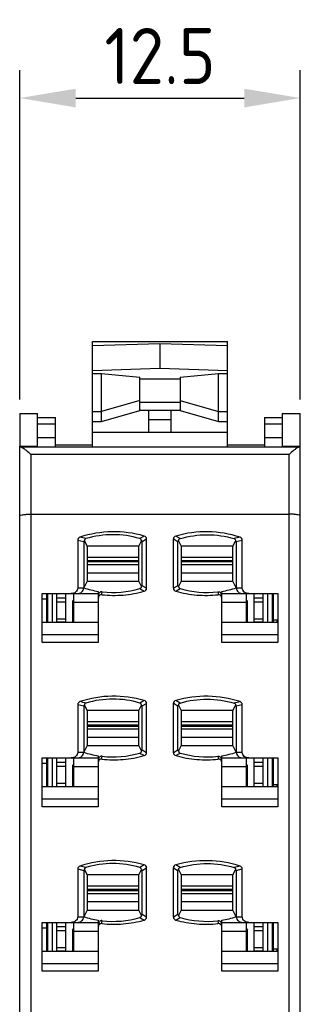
# Model space of a CAD drawing. Extents: x 23 to 2175, y 26 to 490.
# Tile 43 of 55: x 1743 to 1756, y 260 to 304. Entities that reach past the tile are written whole.
import ezdxf

# ---------------------------------------------------------------- set-up
doc = ezdxf.new("R2010")
doc.units = 0
doc.header["$LTSCALE"] = 23.1
doc.header["$MEASUREMENT"] = 0
doc.linetypes.add('CENTER2', pattern=[28.575, 19.05, -3.175, 3.175, -3.175])
doc.layers.get('0').update_dxf_attribs({"linetype": 'CONTINUOUS', "lineweight": 25})
doc.layers.get('Defpoints').update_dxf_attribs({"linetype": 'CONTINUOUS', "lineweight": 9})
doc.layers.add('图层3', color=1, linetype='CENTER2', lineweight=9)
doc.styles.get("Standard").update_dxf_attribs({"font": 'isocp3.shx', "bigfont": 'gbcbig.shx'})
doc.dimstyles.new('ISO-25', dxfattribs={"dimtxt": 2.5, "dimasz": 2.5, "dimexe": 1.25, "dimexo": 0.625, "dimtad": 1, "dimdec": 1, "dimdsep": 46, "dimtxsty": 'STANDARD', "dimcen": 2.5, "dimclrd": 1, "dimclre": 1, "dimadec": 0, "dimazin": 0, "dimtfac": 1, "dimtdec": 1, "dimtmove": 0, "dimatfit": 3, "dimfxl": 1, "dimarcsym": 0})

# ---------------------------------------------------------------- blocks, each defined once
blk = doc.blocks.new('*D585')
at = {"layer": 'Defpoints', "color": 0, "transparency": 16777216}
for p in [(1755.644, 300.682), (1743.144, 286.621), (1755.644, 286.621)]:
    blk.add_point(p, dxfattribs=at)
at = {"layer": '图层3', "color": 1, "lineweight": -2, "transparency": 16777216}
for p, q in [((1743.144, 287.246), (1743.144, 301.932)), ((1755.644, 287.246), (1755.644, 301.932)), ((1745.644, 300.682), (1753.144, 300.682))]:
    blk.add_line(p, q, dxfattribs=at)
at = {"layer": '图层3', "color": 1, "transparency": 16777216}
for points in [[(1745.644, 301.098), (1745.644, 300.265), (1743.144, 300.682)], [(1753.144, 301.098), (1753.144, 300.265), (1755.644, 300.682)]]:
    blk.add_solid(points, dxfattribs=at)
at = {"layer": '图层3', "color": 0, "transparency": 16777216, "insert": (1749.394, 302.557), "char_height": 2.5, "attachment_point": 5}
blk.add_mtext('12.5', dxfattribs=at)

msp = doc.modelspace()

# ---------------------------------------------------------------- linework, layer by layer
at = {"color": 7, "linetype": 'Continuous'}
for p, q in [((1746.394, 285.134), (1746.394, 289.835)), ((1746.394, 289.835), (1752.394, 289.835)), ((1749.394, 289.732), (1746.394, 289.634)), ((1749.394, 289.732), (1749.394, 288.64)), ((1752.394, 289.634), (1749.394, 289.732)), ((1752.394, 285.134), (1752.394, 289.835)), ((1746.394, 288.542), (1749.394, 288.64)), ((1746.394, 288.396), (1746.794, 288.396)), ((1746.794, 286.265), (1746.794, 288.396)), ((1746.794, 288.396), (1748.494, 288.234)), ((1749.394, 288.64), (1752.394, 288.542)), ((1750.294, 288.234), (1751.994, 288.396)), ((1751.994, 286.265), (1751.994, 288.396)), ((1751.994, 288.396), (1752.394, 288.396)), ((1748.494, 286.761), (1748.494, 288.234)), ((1748.494, 288.169), (1750.294, 288.169)), ((1750.294, 288.234), (1750.294, 286.761)), ((1748.494, 287.2), (1746.794, 286.716)), ((1748.494, 287.127), (1750.294, 287.127)), ((1750.294, 287.2), (1751.994, 286.716)), ((1743.144, 286.621), (1743.144, 285.172)), ((1743.144, 286.621), (1743.944, 286.621)), ((1743.944, 285.134), (1743.944, 286.621)), ((1746.394, 286.716), (1746.794, 286.716)), ((1746.794, 286.265), (1748.494, 286.761)), ((1750.294, 286.761), (1748.494, 286.761)), ((1748.894, 285.79), (1748.894, 286.761)), ((1749.894, 285.79), (1749.894, 286.761)), ((1750.294, 286.761), (1751.994, 286.265)), ((1751.994, 286.716), (1752.394, 286.716)), ((1754.844, 286.621), (1754.844, 285.134)), ((1754.844, 286.621), (1755.644, 286.621)), ((1755.644, 285.172), (1755.644, 286.621)), ((1743.944, 286.446), (1744.744, 286.446)), ((1744.744, 285.134), (1744.744, 286.446)), ((1746.394, 286.265), (1746.794, 286.265)), ((1749.894, 286.341), (1748.894, 286.341)), ((1751.994, 286.265), (1752.394, 286.265)), ((1754.044, 286.446), (1754.044, 285.134)), ((1754.044, 286.446), (1754.844, 286.446)), ((1743.944, 286.157), (1744.744, 286.157)), ((1746.394, 285.79), (1752.394, 285.79)), ((1754.044, 286.157), (1754.844, 286.157)), ((1744.744, 285.537), (1743.944, 285.537)), ((1754.844, 285.537), (1754.044, 285.537)), ((1743.144, 213.689), (1743.144, 285.169)), ((1743.144, 285.169), (1743.944, 285.169)), ((1743.144, 285.134), (1755.644, 285.134)), ((1746.394, 285.204), (1744.744, 285.204)), ((1754.044, 285.204), (1752.394, 285.204)), ((1754.844, 285.169), (1755.644, 285.169)), ((1755.644, 213.689), (1755.644, 285.169)), ((1743.644, 284.792), (1743.644, 217.106)), ((1755.144, 284.792), (1743.644, 284.792)), ((1755.144, 217.106), (1755.144, 284.792)), ((1743.644, 282.134), (1755.144, 282.134)), ((1745.728, 280.977), (1745.728, 278.849)), ((1745.728, 280.977), (1745.994, 280.912)), ((1745.994, 280.912), (1745.994, 278.849)), ((1746.031, 280.936), (1746.144, 280.711)), ((1748.444, 280.711), (1748.565, 280.951)), ((1748.691, 281.157), (1748.492, 281.043)), ((1748.594, 280.914), (1748.794, 281.029)), ((1748.594, 278.943), (1748.594, 280.914)), ((1748.794, 278.827), (1748.794, 281.029)), ((1749.994, 278.828), (1749.994, 281.03)), ((1749.994, 281.03), (1750.194, 280.914)), ((1750.296, 281.043), (1750.097, 281.157)), ((1750.194, 278.943), (1750.194, 280.914)), ((1750.224, 280.951), (1750.344, 280.711)), ((1752.644, 280.711), (1752.758, 280.936)), ((1752.794, 280.912), (1753.061, 280.977)), ((1752.794, 280.912), (1752.794, 278.849)), ((1753.061, 278.849), (1753.061, 280.977)), ((1746.144, 280.711), (1746.144, 279.146)), ((1748.444, 280.711), (1746.144, 280.711)), ((1748.444, 279.146), (1748.444, 280.711)), ((1750.344, 280.711), (1750.344, 279.146)), ((1752.644, 280.711), (1750.344, 280.711)), ((1752.644, 279.146), (1752.644, 280.711)), ((1746.144, 280.217), (1748.444, 280.217)), ((1748.444, 280.054), (1746.144, 280.054)), ((1750.344, 280.217), (1752.644, 280.217)), ((1752.644, 280.054), (1750.344, 280.054)), ((1748.444, 280.004), (1746.144, 280.004)), ((1746.144, 279.89), (1748.444, 279.89)), ((1752.644, 280.004), (1750.344, 280.004)), ((1750.344, 279.89), (1752.644, 279.89)), ((1748.444, 279.507), (1746.144, 279.507)), ((1752.644, 279.507), (1750.344, 279.507)), ((1745.728, 278.849), (1745.994, 278.849)), ((1746.144, 279.146), (1745.994, 278.849)), ((1746.144, 279.146), (1748.444, 279.146)), ((1748.565, 278.906), (1748.444, 279.146)), ((1748.794, 278.827), (1748.594, 278.943)), ((1750.194, 278.943), (1749.994, 278.828)), ((1750.097, 278.701), (1750.296, 278.815)), ((1750.344, 279.146), (1750.224, 278.906)), ((1750.344, 279.146), (1752.644, 279.146)), ((1752.794, 278.849), (1752.644, 279.146)), ((1752.794, 278.849), (1753.061, 278.849)), ((1744.144, 276.415), (1744.144, 278.593)), ((1744.144, 278.593), (1746.644, 278.593)), ((1744.144, 278.359), (1744.394, 278.359)), ((1744.344, 278.593), (1744.344, 277.304)), ((1744.394, 277.304), (1744.394, 278.593)), ((1744.594, 278.593), (1744.594, 277.304)), ((1744.794, 277.304), (1744.794, 278.593)), ((1744.794, 278.405), (1745.194, 278.405)), ((1745.194, 277.304), (1745.194, 278.593)), ((1745.494, 278.254), (1745.544, 278.304)), ((1745.544, 278.593), (1745.544, 277.304)), ((1746.644, 278.691), (1746.644, 276.415)), ((1752.144, 276.415), (1752.144, 278.691)), ((1752.144, 278.593), (1754.644, 278.593)), ((1753.244, 277.304), (1753.244, 278.593)), ((1753.244, 278.304), (1753.294, 278.254)), ((1753.594, 277.304), (1753.594, 278.593)), ((1753.594, 278.405), (1753.994, 278.405)), ((1753.994, 277.304), (1753.994, 278.593)), ((1754.194, 277.304), (1754.194, 278.593)), ((1754.394, 278.593), (1754.394, 277.304)), ((1754.444, 277.304), (1754.444, 278.593)), ((1754.644, 278.593), (1754.644, 276.415)), ((1745.194, 278.213), (1744.794, 278.213)), ((1745.494, 278.254), (1745.494, 277.304)), ((1745.544, 277.862), (1745.494, 277.815)), ((1745.544, 278.209), (1746.644, 278.209)), ((1752.144, 278.209), (1753.244, 278.209)), ((1753.294, 277.815), (1753.244, 277.862)), ((1753.294, 277.304), (1753.294, 278.254)), ((1753.994, 278.213), (1753.594, 278.213)), ((1754.444, 277.848), (1754.394, 277.848)), ((1744.794, 277.468), (1745.194, 277.468)), ((1753.594, 277.468), (1753.994, 277.468)), ((1754.644, 277.404), (1754.444, 277.404)), ((1754.594, 277.404), (1754.594, 277.304)), ((1746.644, 277.304), (1744.144, 277.304)), ((1745.194, 277.311), (1744.794, 277.311)), ((1754.644, 277.304), (1752.144, 277.304)), ((1753.994, 277.311), (1753.594, 277.311)), ((1746.644, 276.751), (1744.144, 276.751)), ((1754.644, 276.751), (1752.144, 276.751)), ((1746.644, 276.415), (1744.144, 276.415)), ((1754.644, 276.415), (1752.144, 276.415)), ((1745.728, 273.647), (1745.728, 271.519)), ((1745.728, 273.647), (1745.994, 273.582)), ((1745.994, 273.582), (1745.994, 271.519)), ((1746.031, 273.606), (1746.144, 273.381)), ((1748.444, 273.381), (1748.565, 273.621)), ((1748.691, 273.827), (1748.492, 273.713)), ((1748.594, 273.584), (1748.794, 273.699)), ((1748.594, 271.613), (1748.594, 273.584)), ((1748.794, 271.497), (1748.794, 273.699)), ((1749.994, 271.498), (1749.994, 273.7)), ((1749.994, 273.7), (1750.194, 273.584)), ((1750.296, 273.713), (1750.097, 273.827)), ((1750.194, 271.613), (1750.194, 273.584)), ((1750.224, 273.621), (1750.344, 273.381)), ((1752.644, 273.381), (1752.758, 273.606)), ((1752.794, 273.582), (1753.061, 273.647)), ((1752.794, 273.582), (1752.794, 271.519)), ((1753.061, 271.519), (1753.061, 273.647)), ((1746.144, 273.381), (1746.144, 271.816)), ((1748.444, 273.381), (1746.144, 273.381)), ((1748.444, 271.816), (1748.444, 273.381)), ((1750.344, 273.381), (1750.344, 271.816)), ((1752.644, 273.381), (1750.344, 273.381)), ((1752.644, 271.816), (1752.644, 273.381)), ((1746.144, 272.887), (1748.444, 272.887)), ((1748.444, 272.724), (1746.144, 272.724)), ((1748.444, 272.674), (1746.144, 272.674)), ((1750.344, 272.887), (1752.644, 272.887)), ((1752.644, 272.724), (1750.344, 272.724)), ((1752.644, 272.674), (1750.344, 272.674)), ((1746.144, 272.56), (1748.444, 272.56)), ((1748.444, 272.177), (1746.144, 272.177)), ((1750.344, 272.56), (1752.644, 272.56)), ((1752.644, 272.177), (1750.344, 272.177)), ((1746.144, 271.816), (1745.994, 271.519)), ((1746.144, 271.816), (1748.444, 271.816)), ((1748.565, 271.576), (1748.444, 271.816)), ((1750.344, 271.816), (1750.224, 271.576)), ((1750.344, 271.816), (1752.644, 271.816)), ((1752.794, 271.519), (1752.644, 271.816)), ((1744.144, 269.085), (1744.144, 271.263)), ((1744.144, 271.263), (1746.644, 271.263)), ((1744.344, 271.263), (1744.344, 269.974)), ((1744.394, 269.974), (1744.394, 271.263)), ((1744.594, 271.263), (1744.594, 269.974)), ((1744.794, 269.974), (1744.794, 271.263)), ((1745.194, 269.974), (1745.194, 271.263)), ((1745.544, 271.263), (1745.544, 269.974)), ((1745.728, 271.519), (1745.994, 271.519)), ((1746.644, 271.361), (1746.644, 269.085)), ((1748.794, 271.497), (1748.594, 271.613)), ((1750.194, 271.613), (1749.994, 271.498)), ((1750.097, 271.371), (1750.296, 271.485)), ((1752.144, 269.085), (1752.144, 271.361)), ((1752.144, 271.263), (1754.644, 271.263)), ((1752.794, 271.519), (1753.061, 271.519)), ((1753.244, 269.974), (1753.244, 271.263)), ((1753.594, 269.974), (1753.594, 271.263)), ((1753.994, 269.974), (1753.994, 271.263)), ((1754.194, 269.974), (1754.194, 271.263)), ((1754.394, 271.263), (1754.394, 269.974)), ((1754.444, 269.974), (1754.444, 271.263)), ((1754.644, 271.263), (1754.644, 269.085)), ((1744.144, 271.029), (1744.394, 271.029)), ((1744.794, 271.075), (1745.194, 271.075)), ((1745.194, 270.883), (1744.794, 270.883)), ((1745.494, 270.924), (1745.544, 270.974)), ((1745.494, 270.924), (1745.494, 269.974)), ((1745.544, 270.879), (1746.644, 270.879)), ((1752.144, 270.879), (1753.244, 270.879)), ((1753.244, 270.974), (1753.294, 270.924)), ((1753.294, 269.974), (1753.294, 270.924)), ((1753.594, 271.075), (1753.994, 271.075)), ((1753.994, 270.883), (1753.594, 270.883)), ((1745.544, 270.532), (1745.494, 270.485)), ((1753.294, 270.485), (1753.244, 270.532)), ((1754.444, 270.518), (1754.394, 270.518)), ((1746.644, 269.974), (1744.144, 269.974)), ((1744.794, 270.138), (1745.194, 270.138)), ((1745.194, 269.981), (1744.794, 269.981)), ((1754.644, 269.974), (1752.144, 269.974)), ((1753.594, 270.138), (1753.994, 270.138)), ((1753.994, 269.981), (1753.594, 269.981)), ((1754.644, 270.074), (1754.444, 270.074)), ((1754.594, 270.074), (1754.594, 269.974)), ((1746.644, 269.421), (1744.144, 269.421)), ((1746.644, 269.085), (1744.144, 269.085)), ((1754.644, 269.421), (1752.144, 269.421)), ((1754.644, 269.085), (1752.144, 269.085)), ((1748.691, 266.497), (1748.492, 266.383)), ((1750.296, 266.383), (1750.097, 266.497)), ((1745.728, 266.317), (1745.728, 264.189)), ((1745.728, 266.317), (1745.994, 266.252)), ((1745.994, 266.252), (1745.994, 264.189)), ((1746.031, 266.276), (1746.144, 266.051)), ((1746.144, 266.051), (1746.144, 264.486)), ((1748.444, 266.051), (1746.144, 266.051)), ((1748.444, 266.051), (1748.565, 266.291)), ((1748.444, 264.486), (1748.444, 266.051)), ((1748.594, 266.254), (1748.794, 266.369)), ((1748.594, 264.283), (1748.594, 266.254)), ((1748.794, 264.167), (1748.794, 266.369)), ((1749.994, 264.168), (1749.994, 266.37)), ((1749.994, 266.37), (1750.194, 266.254)), ((1750.194, 264.283), (1750.194, 266.254)), ((1750.224, 266.291), (1750.344, 266.051)), ((1750.344, 266.051), (1750.344, 264.486)), ((1752.644, 266.051), (1750.344, 266.051)), ((1752.644, 266.051), (1752.758, 266.276)), ((1752.644, 264.486), (1752.644, 266.051)), ((1752.794, 266.252), (1753.061, 266.317)), ((1752.794, 266.252), (1752.794, 264.189)), ((1753.061, 264.189), (1753.061, 266.317)), ((1746.144, 265.557), (1748.444, 265.557)), ((1750.344, 265.557), (1752.644, 265.557)), ((1748.444, 265.394), (1746.144, 265.394)), ((1748.444, 265.344), (1746.144, 265.344)), ((1746.144, 265.23), (1748.444, 265.23)), ((1752.644, 265.394), (1750.344, 265.394)), ((1752.644, 265.344), (1750.344, 265.344)), ((1750.344, 265.23), (1752.644, 265.23)), ((1748.444, 264.847), (1746.144, 264.847)), ((1752.644, 264.847), (1750.344, 264.847)), ((1746.144, 264.486), (1745.994, 264.189)), ((1746.144, 264.486), (1748.444, 264.486)), ((1748.565, 264.246), (1748.444, 264.486)), ((1748.794, 264.167), (1748.594, 264.283)), ((1750.194, 264.283), (1749.994, 264.168)), ((1750.344, 264.486), (1750.224, 264.246)), ((1750.344, 264.486), (1752.644, 264.486)), ((1752.794, 264.189), (1752.644, 264.486)), ((1744.144, 261.755), (1744.144, 263.933)), ((1744.144, 263.933), (1746.644, 263.933)), ((1744.344, 263.933), (1744.344, 262.644)), ((1744.394, 262.644), (1744.394, 263.933)), ((1744.594, 263.933), (1744.594, 262.644)), ((1744.794, 262.644), (1744.794, 263.933)), ((1745.194, 262.644), (1745.194, 263.933)), ((1745.544, 263.933), (1745.544, 262.644)), ((1745.728, 264.189), (1745.994, 264.189)), ((1746.644, 264.031), (1746.644, 261.755)), ((1750.097, 264.041), (1750.296, 264.155)), ((1752.144, 261.755), (1752.144, 264.031)), ((1752.144, 263.933), (1754.644, 263.933)), ((1752.794, 264.189), (1753.061, 264.189)), ((1753.244, 262.644), (1753.244, 263.933)), ((1753.594, 262.644), (1753.594, 263.933)), ((1753.994, 262.644), (1753.994, 263.933)), ((1754.194, 262.644), (1754.194, 263.933)), ((1754.394, 263.933), (1754.394, 262.644)), ((1754.444, 262.644), (1754.444, 263.933)), ((1754.644, 263.933), (1754.644, 261.755)), ((1744.144, 263.699), (1744.394, 263.699)), ((1744.794, 263.745), (1745.194, 263.745)), ((1745.194, 263.553), (1744.794, 263.553)), ((1745.494, 263.594), (1745.544, 263.644)), ((1745.494, 263.594), (1745.494, 262.644)), ((1745.544, 263.549), (1746.644, 263.549)), ((1752.144, 263.549), (1753.244, 263.549)), ((1753.244, 263.644), (1753.294, 263.594)), ((1753.294, 262.644), (1753.294, 263.594)), ((1753.594, 263.745), (1753.994, 263.745)), ((1753.994, 263.553), (1753.594, 263.553)), ((1745.544, 263.202), (1745.494, 263.155)), ((1753.294, 263.155), (1753.244, 263.202)), ((1746.644, 262.644), (1744.144, 262.644)), ((1744.794, 262.808), (1745.194, 262.808)), ((1745.194, 262.651), (1744.794, 262.651)), ((1754.644, 262.644), (1752.144, 262.644)), ((1753.594, 262.808), (1753.994, 262.808)), ((1753.994, 262.651), (1753.594, 262.651)), ((1754.644, 262.744), (1754.444, 262.744)), ((1754.594, 262.744), (1754.594, 262.644)), ((1746.644, 262.091), (1744.144, 262.091)), ((1754.644, 262.091), (1752.144, 262.091)), ((1746.644, 261.755), (1744.144, 261.755)), ((1754.644, 261.755), (1752.144, 261.755))]:
    msp.add_line(p, q, dxfattribs=at)
for centre, radius, start, end in [((1747.343, 276.483), 4.865, 73.9075, 108.1577), ((1723.653, 186.848), 96.831, 76.59773, 76.76215), ((1747.297, 277.05), 4.168, 73.3391, 106.734), ((1751.445, 276.482), 4.865, 71.8443, 106.0893), ((1775.223, 186.533), 97.157, 103.24576, 103.40963), ((1747.29, 282.767), 4.126, 251.7053, 261.0028), ((1747.294, 282.849), 4.209, 263.44, 286.5454), ((1754.072, 288.344), 11.043, 239.6514, 240.8427), ((1751.494, 282.848), 4.207, 253.4516, 276.5627), ((1751.499, 282.767), 4.126, 278.9972, 288.2947), ((1751.942, 278.504), 0.196, 359.9738, 9.424), ((1747.343, 269.153), 4.865, 73.9075, 108.1577), ((1751.445, 269.152), 4.865, 71.8443, 106.0893), ((1723.653, 179.518), 96.831, 76.59773, 76.76215), ((1747.297, 269.72), 4.168, 73.3391, 106.734), ((1775.223, 179.203), 97.157, 103.24576, 103.40963), ((1747.29, 275.437), 4.126, 251.7053, 261.0028), ((1747.294, 275.519), 4.209, 263.44, 286.5454), ((1754.072, 281.014), 11.043, 239.6514, 240.8427), ((1751.494, 275.518), 4.207, 253.4516, 276.5627), ((1751.499, 275.437), 4.126, 278.9972, 288.2947), ((1751.942, 271.174), 0.196, 359.9738, 9.424), ((1747.343, 261.823), 4.865, 73.9075, 108.1577), ((1723.653, 172.188), 96.831, 76.59773, 76.76215), ((1747.297, 262.39), 4.168, 73.3391, 106.734), ((1751.445, 261.822), 4.865, 71.8443, 106.0893), ((1775.223, 171.873), 97.157, 103.24576, 103.40963), ((1747.29, 268.107), 4.126, 251.7053, 261.0028), ((1747.294, 268.189), 4.209, 263.44, 286.5454), ((1754.072, 273.684), 11.043, 239.6514, 240.8427), ((1751.494, 268.188), 4.207, 253.4516, 276.5627), ((1751.942, 263.844), 0.196, 359.9738, 9.424), ((1751.499, 268.107), 4.126, 278.9972, 288.2947)]:
    msp.add_arc(centre, radius, start, end, dxfattribs=at)
for points, knots in [([(1743.17, 285.134), (1743.18, 285.134), (1743.204, 285.128), (1743.226, 285.118), (1743.238, 285.111)], [0, 0, 0, 0, 0.421816, 1, 1, 1, 1]), ([(1743.238, 285.111), (1743.269, 285.096), (1743.334, 285.054), (1743.471, 284.95), (1743.574, 284.858), (1743.644, 284.792)], [0, 0, 0, 0, 0.199427, 0.441719, 1, 1, 1, 1]), ([(1755.55, 285.111), (1755.519, 285.096), (1755.455, 285.054), (1755.317, 284.95), (1755.214, 284.858), (1755.144, 284.792)], [0, 0, 0, 0, 0.199419, 0.441718, 1, 1, 1, 1]), ([(1755.619, 285.134), (1755.608, 285.134), (1755.584, 285.128), (1755.562, 285.118), (1755.55, 285.111)], [0, 0, 0, 0, 0.421827, 1, 1, 1, 1]), ([(1743.144, 282.053), (1743.144, 282.059), (1743.157, 282.074), (1743.206, 282.094), (1743.307, 282.115), (1743.461, 282.13), (1743.58, 282.134), (1743.644, 282.134)], [0, 0, 0, 0, 0.035518, 0.097332, 0.31177, 0.627528, 1, 1, 1, 1]), ([(1755.644, 282.053), (1755.644, 282.059), (1755.632, 282.074), (1755.583, 282.094), (1755.482, 282.115), (1755.327, 282.13), (1755.208, 282.134), (1755.144, 282.134)], [0, 0, 0, 0, 0.035531, 0.097352, 0.311781, 0.627533, 1, 1, 1, 1]), ([(1745.827, 281.105), (1745.8, 281.096), (1745.749, 281.064), (1745.727, 281.006), (1745.728, 280.977)], [0, 0, 0, 0, 0.501579, 1, 1, 1, 1]), ([(1746.031, 280.936), (1746.025, 280.935), (1746.015, 280.933), (1746, 280.926), (1745.995, 280.918), (1745.994, 280.912)], [0, 0, 0, 0, 0.420035, 0.647542, 1, 1, 1, 1]), ([(1746.097, 281.041), (1746.083, 281.037), (1746.057, 281.024), (1746.029, 280.986), (1746.028, 280.954), (1746.031, 280.936)], [0, 0, 0, 0, 0.336007, 0.597974, 1, 1, 1, 1]), ([(1748.565, 280.951), (1748.564, 280.968), (1748.553, 281.01), (1748.515, 281.036), (1748.492, 281.043)], [0, 0, 0, 0, 0.417736, 1, 1, 1, 1]), ([(1748.594, 280.914), (1748.594, 280.921), (1748.592, 280.932), (1748.579, 280.944), (1748.57, 280.949), (1748.565, 280.951)], [0, 0, 0, 0, 0.400524, 0.628796, 1, 1, 1, 1]), ([(1748.794, 281.029), (1748.794, 281.058), (1748.772, 281.117), (1748.719, 281.149), (1748.691, 281.157)], [0, 0, 0, 0, 0.499155, 1, 1, 1, 1]), ([(1750.097, 281.157), (1750.07, 281.149), (1750.017, 281.117), (1749.995, 281.059), (1749.994, 281.03)], [0, 0, 0, 0, 0.501022, 1, 1, 1, 1]), ([(1750.194, 280.914), (1750.194, 280.921), (1750.197, 280.932), (1750.209, 280.944), (1750.218, 280.949), (1750.224, 280.951)], [0, 0, 0, 0, 0.40051, 0.628775, 1, 1, 1, 1]), ([(1750.224, 280.951), (1750.225, 280.968), (1750.236, 281.01), (1750.273, 281.036), (1750.296, 281.043)], [0, 0, 0, 0, 0.417724, 1, 1, 1, 1]), ([(1750.296, 281.043), (1750.682, 281.159), (1751.494, 281.277), (1752.305, 281.157), (1752.691, 281.041)], [0, 0, 0, 0, 0.49999, 1, 1, 1, 1]), ([(1752.691, 281.041), (1752.706, 281.037), (1752.731, 281.024), (1752.759, 280.987), (1752.761, 280.954), (1752.758, 280.936)], [0, 0, 0, 0, 0.333586, 0.595714, 1, 1, 1, 1]), ([(1752.794, 280.912), (1752.794, 280.918), (1752.788, 280.926), (1752.774, 280.933), (1752.764, 280.935), (1752.758, 280.936)], [0, 0, 0, 0, 0.351596, 0.579487, 1, 1, 1, 1]), ([(1753.061, 280.977), (1753.061, 281.006), (1753.039, 281.064), (1752.989, 281.096), (1752.962, 281.105)], [0, 0, 0, 0, 0.49858, 1, 1, 1, 1]), ([(1745.728, 278.849), (1745.728, 278.813), (1745.71, 278.742), (1745.62, 278.63), (1745.51, 278.593), (1745.441, 278.593)], [0, 0, 0, 0, 0.251497, 0.503183, 1, 1, 1, 1]), ([(1745.707, 278.593), (1745.777, 278.593), (1745.887, 278.63), (1745.977, 278.742), (1745.994, 278.813), (1745.994, 278.849)], [0, 0, 0, 0, 0.496877, 0.748598, 1, 1, 1, 1]), ([(1748.565, 278.906), (1748.564, 278.889), (1748.552, 278.847), (1748.515, 278.821), (1748.492, 278.815)], [0, 0, 0, 0, 0.417944, 1, 1, 1, 1]), ([(1748.594, 278.943), (1748.594, 278.933), (1748.585, 278.916), (1748.57, 278.908), (1748.565, 278.906)], [0, 0, 0, 0, 0.61989, 1, 1, 1, 1]), ([(1748.692, 278.7), (1748.719, 278.709), (1748.771, 278.74), (1748.794, 278.798), (1748.794, 278.827)], [0, 0, 0, 0, 0.500989, 1, 1, 1, 1]), ([(1749.994, 278.828), (1749.995, 278.799), (1750.017, 278.74), (1750.069, 278.709), (1750.097, 278.7)], [0, 0, 0, 0, 0.499209, 1, 1, 1, 1]), ([(1750.194, 278.943), (1750.194, 278.933), (1750.203, 278.916), (1750.218, 278.908), (1750.224, 278.906)], [0, 0, 0, 0, 0.619206, 1, 1, 1, 1]), ([(1750.224, 278.906), (1750.225, 278.889), (1750.236, 278.847), (1750.273, 278.821), (1750.296, 278.815)], [0, 0, 0, 0, 0.417332, 1, 1, 1, 1]), ([(1752.794, 278.849), (1752.794, 278.813), (1752.812, 278.742), (1752.901, 278.63), (1753.012, 278.593), (1753.081, 278.593)], [0, 0, 0, 0, 0.251497, 0.503184, 1, 1, 1, 1]), ([(1753.348, 278.593), (1753.278, 278.593), (1753.168, 278.63), (1753.078, 278.742), (1753.061, 278.813), (1753.061, 278.849)], [0, 0, 0, 0, 0.496877, 0.748598, 1, 1, 1, 1]), ([(1746.811, 278.541), (1746.79, 278.543), (1746.747, 278.543), (1746.691, 278.507), (1746.658, 278.454), (1746.645, 278.412), (1746.646, 278.391)], [0, 0, 0, 0, 0.249971, 0.499936, 0.74998, 1, 1, 1, 1]), ([(1746.813, 278.669), (1746.811, 278.672), (1746.806, 278.675), (1746.793, 278.674), (1746.772, 278.674), (1746.735, 278.662), (1746.694, 278.631), (1746.669, 278.59), (1746.657, 278.556), (1746.654, 278.539), (1746.653, 278.53)], [0, 0, 0, 0, 0.035891, 0.075865, 0.153862, 0.300044, 0.553914, 0.781183, 0.890993, 1, 1, 1, 1]), ([(1746.811, 278.541), (1746.968, 278.524), (1747.284, 278.504), (1747.917, 278.527), (1748.388, 278.613), (1748.692, 278.7)], [0, 0, 0, 0, 0.250143, 0.500273, 1, 1, 1, 1]), ([(1750.097, 278.7), (1750.401, 278.613), (1750.871, 278.527), (1751.504, 278.504), (1751.821, 278.524), (1751.978, 278.541)], [0, 0, 0, 0, 0.499726, 0.749858, 1, 1, 1, 1]), ([(1751.975, 278.673), (1751.997, 278.677), (1752.043, 278.669), (1752.105, 278.623), (1752.129, 278.57), (1752.135, 278.536)], [0, 0, 0, 0, 0.299465, 0.555699, 1, 1, 1, 1]), ([(1752.143, 278.391), (1752.143, 278.412), (1752.131, 278.453), (1752.097, 278.507), (1752.042, 278.543), (1751.999, 278.543), (1751.978, 278.541)], [0, 0, 0, 0, 0.250007, 0.500016, 0.750053, 1, 1, 1, 1]), ([(1745.827, 273.775), (1745.8, 273.766), (1745.749, 273.734), (1745.727, 273.676), (1745.728, 273.647)], [0, 0, 0, 0, 0.501579, 1, 1, 1, 1]), ([(1746.031, 273.606), (1746.025, 273.605), (1746.015, 273.603), (1746, 273.596), (1745.995, 273.588), (1745.994, 273.582)], [0, 0, 0, 0, 0.420035, 0.647542, 1, 1, 1, 1]), ([(1746.097, 273.711), (1746.083, 273.707), (1746.057, 273.694), (1746.029, 273.656), (1746.028, 273.624), (1746.031, 273.606)], [0, 0, 0, 0, 0.336007, 0.597974, 1, 1, 1, 1]), ([(1748.565, 273.621), (1748.564, 273.638), (1748.553, 273.68), (1748.515, 273.706), (1748.492, 273.713)], [0, 0, 0, 0, 0.417736, 1, 1, 1, 1]), ([(1748.594, 273.584), (1748.594, 273.591), (1748.592, 273.602), (1748.579, 273.614), (1748.57, 273.619), (1748.565, 273.621)], [0, 0, 0, 0, 0.400524, 0.628796, 1, 1, 1, 1]), ([(1748.794, 273.699), (1748.794, 273.728), (1748.772, 273.787), (1748.719, 273.819), (1748.691, 273.827)], [0, 0, 0, 0, 0.499155, 1, 1, 1, 1]), ([(1750.097, 273.827), (1750.07, 273.819), (1750.017, 273.787), (1749.995, 273.729), (1749.994, 273.7)], [0, 0, 0, 0, 0.501022, 1, 1, 1, 1]), ([(1750.194, 273.584), (1750.194, 273.591), (1750.197, 273.602), (1750.209, 273.614), (1750.218, 273.619), (1750.224, 273.621)], [0, 0, 0, 0, 0.40051, 0.628775, 1, 1, 1, 1]), ([(1750.224, 273.621), (1750.225, 273.638), (1750.236, 273.68), (1750.273, 273.706), (1750.296, 273.713)], [0, 0, 0, 0, 0.417724, 1, 1, 1, 1]), ([(1750.296, 273.713), (1750.682, 273.829), (1751.494, 273.947), (1752.305, 273.827), (1752.691, 273.711)], [0, 0, 0, 0, 0.49999, 1, 1, 1, 1]), ([(1752.691, 273.711), (1752.706, 273.707), (1752.731, 273.694), (1752.759, 273.657), (1752.761, 273.624), (1752.758, 273.606)], [0, 0, 0, 0, 0.333586, 0.595714, 1, 1, 1, 1]), ([(1752.794, 273.582), (1752.794, 273.588), (1752.788, 273.596), (1752.774, 273.603), (1752.764, 273.605), (1752.758, 273.606)], [0, 0, 0, 0, 0.351596, 0.579487, 1, 1, 1, 1]), ([(1753.061, 273.647), (1753.061, 273.676), (1753.039, 273.734), (1752.989, 273.766), (1752.962, 273.775)], [0, 0, 0, 0, 0.49858, 1, 1, 1, 1]), ([(1745.728, 271.519), (1745.728, 271.483), (1745.71, 271.412), (1745.62, 271.3), (1745.51, 271.263), (1745.441, 271.263)], [0, 0, 0, 0, 0.251497, 0.503183, 1, 1, 1, 1]), ([(1745.707, 271.263), (1745.777, 271.263), (1745.887, 271.3), (1745.977, 271.412), (1745.994, 271.483), (1745.994, 271.519)], [0, 0, 0, 0, 0.496877, 0.748598, 1, 1, 1, 1]), ([(1746.813, 271.339), (1746.811, 271.342), (1746.806, 271.345), (1746.793, 271.344), (1746.772, 271.344), (1746.735, 271.332), (1746.694, 271.301), (1746.669, 271.26), (1746.657, 271.226), (1746.654, 271.209), (1746.653, 271.2)], [0, 0, 0, 0, 0.035891, 0.075865, 0.153862, 0.300044, 0.553914, 0.781183, 0.890993, 1, 1, 1, 1]), ([(1746.811, 271.211), (1746.968, 271.194), (1747.284, 271.174), (1747.917, 271.197), (1748.388, 271.283), (1748.692, 271.37)], [0, 0, 0, 0, 0.250143, 0.500273, 1, 1, 1, 1]), ([(1748.565, 271.576), (1748.564, 271.559), (1748.552, 271.517), (1748.515, 271.491), (1748.492, 271.485)], [0, 0, 0, 0, 0.417944, 1, 1, 1, 1]), ([(1748.594, 271.613), (1748.594, 271.603), (1748.585, 271.586), (1748.57, 271.578), (1748.565, 271.576)], [0, 0, 0, 0, 0.61989, 1, 1, 1, 1]), ([(1748.692, 271.37), (1748.719, 271.379), (1748.771, 271.41), (1748.794, 271.468), (1748.794, 271.497)], [0, 0, 0, 0, 0.500989, 1, 1, 1, 1]), ([(1749.994, 271.498), (1749.995, 271.469), (1750.017, 271.41), (1750.069, 271.379), (1750.097, 271.37)], [0, 0, 0, 0, 0.499209, 1, 1, 1, 1]), ([(1750.097, 271.37), (1750.401, 271.283), (1750.871, 271.197), (1751.504, 271.174), (1751.821, 271.194), (1751.978, 271.211)], [0, 0, 0, 0, 0.499726, 0.749858, 1, 1, 1, 1]), ([(1750.194, 271.613), (1750.194, 271.603), (1750.203, 271.586), (1750.218, 271.578), (1750.224, 271.576)], [0, 0, 0, 0, 0.619206, 1, 1, 1, 1]), ([(1750.224, 271.576), (1750.225, 271.559), (1750.236, 271.517), (1750.273, 271.491), (1750.296, 271.485)], [0, 0, 0, 0, 0.417332, 1, 1, 1, 1]), ([(1751.975, 271.343), (1751.997, 271.347), (1752.043, 271.339), (1752.105, 271.293), (1752.129, 271.24), (1752.135, 271.206)], [0, 0, 0, 0, 0.299465, 0.555699, 1, 1, 1, 1]), ([(1752.794, 271.519), (1752.794, 271.483), (1752.812, 271.412), (1752.901, 271.3), (1753.012, 271.263), (1753.081, 271.263)], [0, 0, 0, 0, 0.251497, 0.503184, 1, 1, 1, 1]), ([(1753.348, 271.263), (1753.278, 271.263), (1753.168, 271.3), (1753.078, 271.412), (1753.061, 271.483), (1753.061, 271.519)], [0, 0, 0, 0, 0.496877, 0.748598, 1, 1, 1, 1]), ([(1746.811, 271.211), (1746.79, 271.213), (1746.747, 271.213), (1746.691, 271.177), (1746.658, 271.124), (1746.645, 271.082), (1746.646, 271.061)], [0, 0, 0, 0, 0.249971, 0.499936, 0.74998, 1, 1, 1, 1]), ([(1752.143, 271.061), (1752.143, 271.082), (1752.131, 271.123), (1752.097, 271.177), (1752.042, 271.213), (1751.999, 271.213), (1751.978, 271.211)], [0, 0, 0, 0, 0.250007, 0.500016, 0.750053, 1, 1, 1, 1]), ([(1745.827, 266.445), (1745.8, 266.436), (1745.749, 266.404), (1745.727, 266.346), (1745.728, 266.317)], [0, 0, 0, 0, 0.501579, 1, 1, 1, 1]), ([(1748.794, 266.369), (1748.794, 266.398), (1748.772, 266.457), (1748.719, 266.489), (1748.691, 266.497)], [0, 0, 0, 0, 0.499155, 1, 1, 1, 1]), ([(1750.097, 266.497), (1750.07, 266.489), (1750.017, 266.457), (1749.995, 266.399), (1749.994, 266.37)], [0, 0, 0, 0, 0.501022, 1, 1, 1, 1]), ([(1750.296, 266.383), (1750.682, 266.499), (1751.494, 266.617), (1752.305, 266.497), (1752.691, 266.381)], [0, 0, 0, 0, 0.49999, 1, 1, 1, 1]), ([(1753.061, 266.317), (1753.061, 266.346), (1753.039, 266.404), (1752.989, 266.436), (1752.962, 266.445)], [0, 0, 0, 0, 0.49858, 1, 1, 1, 1]), ([(1746.031, 266.276), (1746.025, 266.275), (1746.015, 266.273), (1746, 266.266), (1745.995, 266.258), (1745.994, 266.252)], [0, 0, 0, 0, 0.420035, 0.647542, 1, 1, 1, 1]), ([(1746.097, 266.381), (1746.083, 266.377), (1746.057, 266.364), (1746.029, 266.326), (1746.028, 266.294), (1746.031, 266.276)], [0, 0, 0, 0, 0.336007, 0.597974, 1, 1, 1, 1]), ([(1748.565, 266.291), (1748.564, 266.308), (1748.553, 266.35), (1748.515, 266.376), (1748.492, 266.383)], [0, 0, 0, 0, 0.417736, 1, 1, 1, 1]), ([(1748.594, 266.254), (1748.594, 266.261), (1748.592, 266.272), (1748.579, 266.284), (1748.57, 266.289), (1748.565, 266.291)], [0, 0, 0, 0, 0.400524, 0.628796, 1, 1, 1, 1]), ([(1750.194, 266.254), (1750.194, 266.261), (1750.197, 266.272), (1750.209, 266.284), (1750.218, 266.289), (1750.224, 266.291)], [0, 0, 0, 0, 0.40051, 0.628775, 1, 1, 1, 1]), ([(1750.224, 266.291), (1750.225, 266.308), (1750.236, 266.35), (1750.273, 266.376), (1750.296, 266.383)], [0, 0, 0, 0, 0.417724, 1, 1, 1, 1]), ([(1752.691, 266.381), (1752.706, 266.377), (1752.731, 266.364), (1752.759, 266.327), (1752.761, 266.294), (1752.758, 266.276)], [0, 0, 0, 0, 0.333586, 0.595714, 1, 1, 1, 1]), ([(1752.794, 266.252), (1752.794, 266.258), (1752.788, 266.266), (1752.774, 266.273), (1752.764, 266.275), (1752.758, 266.276)], [0, 0, 0, 0, 0.351596, 0.579487, 1, 1, 1, 1]), ([(1748.565, 264.246), (1748.564, 264.229), (1748.552, 264.187), (1748.515, 264.161), (1748.492, 264.155)], [0, 0, 0, 0, 0.417944, 1, 1, 1, 1]), ([(1748.594, 264.283), (1748.594, 264.273), (1748.585, 264.256), (1748.57, 264.248), (1748.565, 264.246)], [0, 0, 0, 0, 0.61989, 1, 1, 1, 1]), ([(1750.194, 264.283), (1750.194, 264.273), (1750.203, 264.256), (1750.218, 264.248), (1750.224, 264.246)], [0, 0, 0, 0, 0.619206, 1, 1, 1, 1]), ([(1750.224, 264.246), (1750.225, 264.229), (1750.236, 264.187), (1750.273, 264.161), (1750.296, 264.155)], [0, 0, 0, 0, 0.417332, 1, 1, 1, 1]), ([(1745.728, 264.189), (1745.728, 264.153), (1745.71, 264.082), (1745.62, 263.97), (1745.51, 263.933), (1745.441, 263.933)], [0, 0, 0, 0, 0.251497, 0.503183, 1, 1, 1, 1]), ([(1745.707, 263.933), (1745.777, 263.933), (1745.887, 263.97), (1745.977, 264.082), (1745.994, 264.153), (1745.994, 264.189)], [0, 0, 0, 0, 0.496877, 0.748598, 1, 1, 1, 1]), ([(1746.811, 263.881), (1746.79, 263.883), (1746.747, 263.883), (1746.691, 263.847), (1746.658, 263.794), (1746.645, 263.752), (1746.646, 263.731)], [0, 0, 0, 0, 0.249971, 0.499936, 0.74998, 1, 1, 1, 1]), ([(1746.813, 264.009), (1746.811, 264.012), (1746.806, 264.015), (1746.793, 264.014), (1746.772, 264.014), (1746.735, 264.002), (1746.694, 263.971), (1746.669, 263.93), (1746.657, 263.896), (1746.654, 263.879), (1746.653, 263.87)], [0, 0, 0, 0, 0.035891, 0.075865, 0.153862, 0.300044, 0.553914, 0.781183, 0.890993, 1, 1, 1, 1]), ([(1746.811, 263.881), (1746.968, 263.864), (1747.284, 263.844), (1747.917, 263.867), (1748.388, 263.953), (1748.692, 264.04)], [0, 0, 0, 0, 0.250143, 0.500273, 1, 1, 1, 1]), ([(1748.692, 264.04), (1748.719, 264.049), (1748.771, 264.08), (1748.794, 264.138), (1748.794, 264.167)], [0, 0, 0, 0, 0.500989, 1, 1, 1, 1]), ([(1749.994, 264.168), (1749.995, 264.139), (1750.017, 264.08), (1750.069, 264.049), (1750.097, 264.04)], [0, 0, 0, 0, 0.499209, 1, 1, 1, 1]), ([(1750.097, 264.04), (1750.401, 263.953), (1750.871, 263.867), (1751.504, 263.844), (1751.821, 263.864), (1751.978, 263.881)], [0, 0, 0, 0, 0.499726, 0.749858, 1, 1, 1, 1]), ([(1751.975, 264.013), (1751.997, 264.017), (1752.043, 264.009), (1752.105, 263.963), (1752.129, 263.91), (1752.135, 263.876)], [0, 0, 0, 0, 0.299465, 0.555699, 1, 1, 1, 1]), ([(1752.143, 263.731), (1752.143, 263.752), (1752.131, 263.793), (1752.097, 263.847), (1752.042, 263.883), (1751.999, 263.883), (1751.978, 263.881)], [0, 0, 0, 0, 0.250007, 0.500016, 0.750053, 1, 1, 1, 1]), ([(1752.794, 264.189), (1752.794, 264.153), (1752.812, 264.082), (1752.901, 263.97), (1753.012, 263.933), (1753.081, 263.933)], [0, 0, 0, 0, 0.251497, 0.503184, 1, 1, 1, 1]), ([(1753.348, 263.933), (1753.278, 263.933), (1753.168, 263.97), (1753.078, 264.082), (1753.061, 264.153), (1753.061, 264.189)], [0, 0, 0, 0, 0.496877, 0.748598, 1, 1, 1, 1])]:
    msp.add_open_spline(points, degree=3, knots=knots, dxfattribs=at)
for points in [[(1746.653, 278.53), (1746.651, 278.521), (1746.649, 278.512), (1746.649, 278.503)], [(1746.81, 278.539), (1746.808, 278.582), (1746.807, 278.625), (1746.813, 278.668)], [(1751.975, 278.668), (1751.982, 278.625), (1751.98, 278.582), (1751.978, 278.539)], [(1746.81, 271.209), (1746.808, 271.252), (1746.807, 271.295), (1746.813, 271.338)], [(1751.975, 271.338), (1751.982, 271.295), (1751.98, 271.252), (1751.978, 271.209)], [(1746.653, 271.2), (1746.651, 271.191), (1746.649, 271.182), (1746.649, 271.173)], [(1746.653, 263.87), (1746.651, 263.861), (1746.649, 263.852), (1746.649, 263.843)], [(1746.81, 263.879), (1746.808, 263.922), (1746.807, 263.965), (1746.813, 264.008)], [(1751.975, 264.008), (1751.982, 263.965), (1751.98, 263.922), (1751.978, 263.879)]]:
    msp.add_open_spline(points, degree=3, dxfattribs=at)

# ---------------------------------------------------------------- dimensions: what is measured, and where the dimension line sits
at = {"layer": '图层3', "color": 0}
dim = msp.add_linear_dim(base=(1755.644, 300.682), p1=(1743.144, 286.621), p2=(1755.644, 286.621), dimstyle='ISO-25', override={"dimfxl": 0.66}, dxfattribs=at)
dim.commit()
dim.dimension.update_dxf_attribs({"geometry": '*D585', "text_midpoint": (1749.394, 302.557)})

doc.saveas('drawing.dxf')
